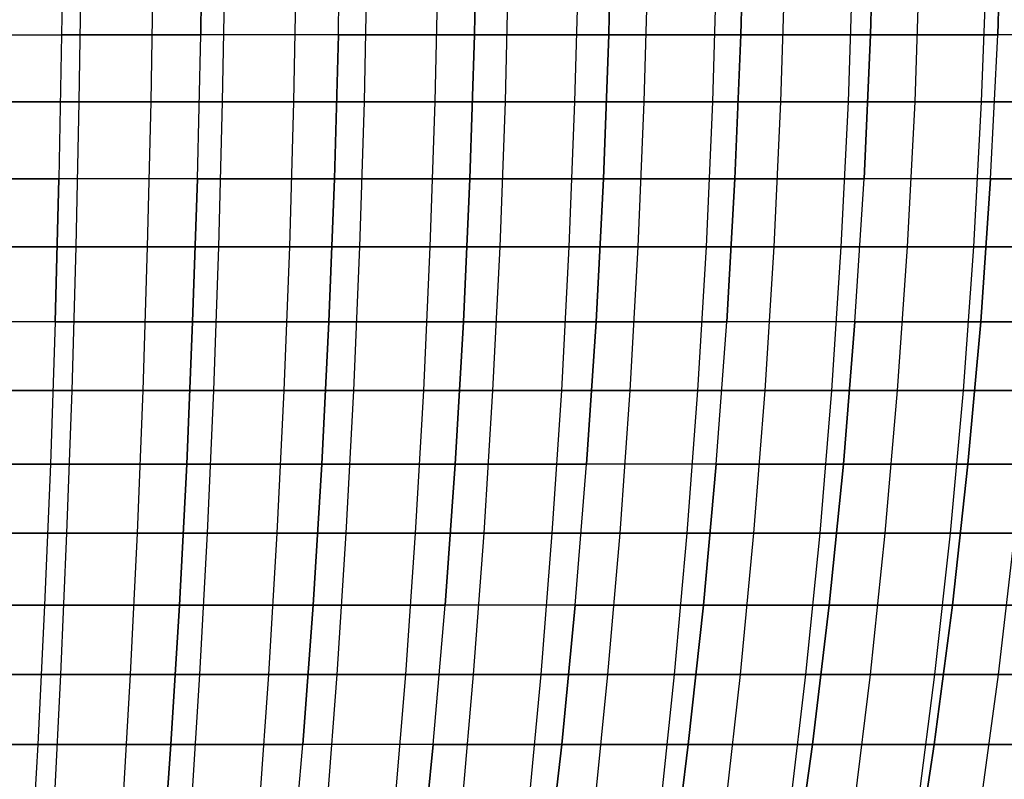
# Model space of a CAD drawing. Extents: x -125 to 125, y -143 to 0.
# Tile 108 of 241: x 9 to 26, y -101 to -88. Entities that reach past the tile are written whole.
import ezdxf

# ---------------------------------------------------------------- set-up
doc = ezdxf.new("R2010")
doc.units = 0
doc.header["$LTSCALE"] = 25.4
doc.layers.get('0').update_dxf_attribs({"linetype": 'CONTINUOUS'})

# ---------------------------------------------------------------- blocks, each defined once
blk = doc.blocks.new('NL2500026672_STL')
at = {"color": 0}
for p, q in [((9.749, -85.494, 55.287), (9.721, -87.984, 55.128)), ((9.749, -85.494, -55.287), (9.721, -87.984, -55.128)), ((9.749, -85.494, 55.287), (9.721, -87.984, 55.128)), ((9.749, -85.494, -55.287), (9.721, -87.984, -55.128)), ((12.116, -87.984, 54.652), (12.151, -85.494, 54.809)), ((12.151, -85.494, -54.809), (12.116, -87.984, -54.652)), ((12.151, -85.494, -54.809), (12.116, -87.984, -54.652)), ((12.116, -87.984, 54.652), (12.151, -85.494, 54.809)), ((14.488, -87.984, 54.071), (14.53, -85.494, 54.227)), ((14.488, -87.984, 54.071), (14.53, -85.494, 54.227)), ((14.488, -87.984, -54.071), (14.53, -85.494, -54.227)), ((14.488, -87.984, -54.071), (14.53, -85.494, -54.227)), ((16.833, -87.984, 53.388), (16.881, -85.494, 53.541)), ((16.833, -87.984, 53.388), (16.881, -85.494, 53.541)), ((16.881, -85.494, -53.541), (16.833, -87.984, -53.388)), ((16.881, -85.494, -53.541), (16.833, -87.984, -53.388)), ((19.146, -87.984, 52.603), (19.201, -85.494, 52.754)), ((19.146, -87.984, 52.603), (19.201, -85.494, 52.754)), ((19.201, -85.494, -52.754), (19.146, -87.984, -52.603)), ((19.201, -85.494, -52.754), (19.146, -87.984, -52.603)), ((21.422, -87.984, 51.718), (21.484, -85.494, 51.866)), ((21.422, -87.984, 51.718), (21.484, -85.494, 51.866)), ((21.484, -85.494, -51.866), (21.422, -87.984, -51.718)), ((21.484, -85.494, -51.866), (21.422, -87.984, -51.718)), ((23.658, -87.984, 50.734), (23.726, -85.494, 50.88)), ((23.658, -87.984, 50.734), (23.726, -85.494, 50.88)), ((23.726, -85.494, -50.88), (23.658, -87.984, -50.734)), ((23.726, -85.494, -50.88), (23.658, -87.984, -50.734)), ((25.848, -87.984, 49.654), (25.922, -85.494, 49.796)), ((25.848, -87.984, 49.654), (25.922, -85.494, 49.796)), ((25.922, -85.494, -49.796), (25.848, -87.984, -49.654)), ((25.922, -85.494, -49.796), (25.848, -87.984, -49.654)), ((10.053, -86.636, -59.032), (10.018, -89.141, -58.825)), ((10.053, -86.636, -59.032), (10.018, -89.141, -58.825)), ((11.295, -86.636, 58.807), (11.256, -89.141, 58.601)), ((11.295, -86.636, 58.807), (11.256, -89.141, 58.601)), ((12.533, -86.636, -58.556), (12.489, -89.141, -58.351)), ((12.533, -86.636, -58.556), (12.489, -89.141, -58.351)), ((13.764, -86.636, 58.279), (13.716, -89.141, 58.074)), ((13.764, -86.636, 58.279), (13.716, -89.141, 58.074)), ((14.937, -89.141, -57.772), (14.99, -86.636, -57.976)), ((14.937, -89.141, -57.772), (14.99, -86.636, -57.976)), ((16.209, -86.636, 57.647), (16.152, -89.141, 57.445)), ((16.209, -86.636, 57.647), (16.152, -89.141, 57.445)), ((17.421, -86.636, -57.292), (17.36, -89.141, -57.091)), ((17.421, -86.636, -57.292), (17.36, -89.141, -57.091)), ((18.625, -86.636, 56.912), (18.559, -89.141, 56.713)), ((18.625, -86.636, 56.912), (18.559, -89.141, 56.713)), ((19.82, -86.636, -56.507), (19.751, -89.141, -56.309)), ((19.82, -86.636, -56.507), (19.751, -89.141, -56.309)), ((21.007, -86.636, 56.076), (20.934, -89.141, 55.88)), ((21.007, -86.636, 56.076), (20.934, -89.141, 55.88)), ((22.185, -86.636, -55.621), (22.107, -89.141, -55.426)), ((22.185, -86.636, -55.621), (22.107, -89.141, -55.426)), ((23.353, -86.636, 55.141), (23.271, -89.141, 54.948)), ((23.353, -86.636, 55.141), (23.271, -89.141, 54.948)), ((24.424, -89.141, -54.445), (24.51, -86.636, -54.636)), ((24.424, -89.141, -54.445), (24.51, -86.636, -54.636)), ((25.656, -86.636, 54.107), (25.566, -89.141, 53.918)), ((25.656, -86.636, 54.107), (25.566, -89.141, 53.918)), ((7.307, -87.984, 55.5), (9.721, -87.984, 55.128)), ((7.307, -87.984, 55.5), (9.721, -87.984, 55.128)), ((7.307, -87.984, -55.5), (9.721, -87.984, -55.128)), ((7.307, -87.984, -55.5), (9.721, -87.984, -55.128)), ((9.721, -87.984, 55.128), (9.675, -90.464, 54.867)), ((9.721, -87.984, -55.128), (9.675, -90.464, -54.867)), ((9.721, -87.984, -55.128), (9.675, -90.464, -54.867)), ((9.721, -87.984, 55.128), (9.675, -90.464, 54.867)), ((9.721, -87.984, -55.128), (12.116, -87.984, -54.652)), ((9.721, -87.984, -55.128), (12.116, -87.984, -54.652)), ((12.116, -87.984, 54.652), (9.721, -87.984, 55.128)), ((12.116, -87.984, 54.652), (9.721, -87.984, 55.128)), ((12.059, -90.464, 54.393), (12.116, -87.984, 54.652)), ((12.059, -90.464, -54.393), (12.116, -87.984, -54.652)), ((12.059, -90.464, -54.393), (12.116, -87.984, -54.652)), ((12.059, -90.464, 54.393), (12.116, -87.984, 54.652)), ((14.488, -87.984, 54.071), (12.116, -87.984, 54.652)), ((14.488, -87.984, 54.071), (12.116, -87.984, 54.652)), ((14.488, -87.984, -54.071), (12.116, -87.984, -54.652)), ((14.488, -87.984, -54.071), (12.116, -87.984, -54.652)), ((14.42, -90.464, 53.815), (14.488, -87.984, 54.071)), ((14.42, -90.464, 53.815), (14.488, -87.984, 54.071)), ((14.488, -87.984, -54.071), (14.42, -90.464, -53.815)), ((14.488, -87.984, -54.071), (14.42, -90.464, -53.815)), ((16.833, -87.984, 53.388), (14.488, -87.984, 54.071)), ((16.833, -87.984, 53.388), (14.488, -87.984, 54.071)), ((14.488, -87.984, -54.071), (16.833, -87.984, -53.388)), ((14.488, -87.984, -54.071), (16.833, -87.984, -53.388)), ((16.753, -90.464, 53.135), (16.833, -87.984, 53.388)), ((16.753, -90.464, 53.135), (16.833, -87.984, 53.388)), ((16.833, -87.984, -53.388), (16.753, -90.464, -53.135)), ((16.833, -87.984, -53.388), (16.753, -90.464, -53.135)), ((19.146, -87.984, 52.603), (16.833, -87.984, 53.388)), ((19.146, -87.984, 52.603), (16.833, -87.984, 53.388)), ((16.833, -87.984, -53.388), (19.146, -87.984, -52.603)), ((16.833, -87.984, -53.388), (19.146, -87.984, -52.603)), ((19.055, -90.464, 52.353), (19.146, -87.984, 52.603)), ((19.055, -90.464, 52.353), (19.146, -87.984, 52.603)), ((19.146, -87.984, -52.603), (19.055, -90.464, -52.353)), ((19.146, -87.984, -52.603), (19.055, -90.464, -52.353)), ((21.422, -87.984, 51.718), (19.146, -87.984, 52.603)), ((21.422, -87.984, 51.718), (19.146, -87.984, 52.603)), ((19.146, -87.984, -52.603), (21.422, -87.984, -51.718)), ((19.146, -87.984, -52.603), (21.422, -87.984, -51.718)), ((21.321, -90.464, 51.472), (21.422, -87.984, 51.718)), ((21.321, -90.464, 51.472), (21.422, -87.984, 51.718)), ((21.422, -87.984, -51.718), (21.321, -90.464, -51.472)), ((21.422, -87.984, -51.718), (21.321, -90.464, -51.472)), ((23.658, -87.984, 50.734), (21.422, -87.984, 51.718)), ((23.658, -87.984, 50.734), (21.422, -87.984, 51.718)), ((21.422, -87.984, -51.718), (23.658, -87.984, -50.734)), ((21.422, -87.984, -51.718), (23.658, -87.984, -50.734)), ((23.545, -90.464, 50.493), (23.658, -87.984, 50.734)), ((23.545, -90.464, 50.493), (23.658, -87.984, 50.734)), ((23.658, -87.984, -50.734), (23.545, -90.464, -50.493)), ((23.658, -87.984, -50.734), (23.545, -90.464, -50.493)), ((25.848, -87.984, 49.654), (23.658, -87.984, 50.734)), ((25.848, -87.984, 49.654), (23.658, -87.984, 50.734)), ((23.658, -87.984, -50.734), (25.848, -87.984, -49.654)), ((23.658, -87.984, -50.734), (25.848, -87.984, -49.654)), ((25.726, -90.464, 49.418), (25.848, -87.984, 49.654)), ((25.726, -90.464, 49.418), (25.848, -87.984, 49.654)), ((25.726, -90.464, -49.418), (25.848, -87.984, -49.654)), ((25.726, -90.464, -49.418), (25.848, -87.984, -49.654)), ((27.989, -87.984, 48.479), (25.848, -87.984, 49.654)), ((27.989, -87.984, 48.479), (25.848, -87.984, 49.654)), ((27.989, -87.984, -48.479), (25.848, -87.984, -49.654)), ((27.989, -87.984, -48.479), (25.848, -87.984, -49.654)), ((10.018, -89.141, -58.825), (7.529, -89.141, -59.195)), ((10.018, -89.141, -58.825), (7.529, -89.141, -59.195)), ((8.775, -89.141, 59.023), (11.256, -89.141, 58.601)), ((8.775, -89.141, 59.023), (11.256, -89.141, 58.601)), ((10.018, -89.141, -58.825), (9.965, -91.635, -58.515)), ((10.018, -89.141, -58.825), (9.965, -91.635, -58.515)), ((12.489, -89.141, -58.351), (10.018, -89.141, -58.825)), ((12.489, -89.141, -58.351), (10.018, -89.141, -58.825)), ((11.256, -89.141, 58.601), (11.196, -91.635, 58.292)), ((11.256, -89.141, 58.601), (11.196, -91.635, 58.292)), ((11.256, -89.141, 58.601), (13.716, -89.141, 58.074)), ((11.256, -89.141, 58.601), (13.716, -89.141, 58.074)), ((12.489, -89.141, -58.351), (12.423, -91.635, -58.043)), ((12.489, -89.141, -58.351), (12.423, -91.635, -58.043)), ((14.937, -89.141, -57.772), (12.489, -89.141, -58.351)), ((14.937, -89.141, -57.772), (12.489, -89.141, -58.351)), ((13.716, -89.141, 58.074), (13.644, -91.635, 57.768)), ((13.716, -89.141, 58.074), (13.644, -91.635, 57.768)), ((13.716, -89.141, 58.074), (16.152, -89.141, 57.445)), ((13.716, -89.141, 58.074), (16.152, -89.141, 57.445)), ((14.859, -91.635, -57.468), (14.937, -89.141, -57.772)), ((14.859, -91.635, -57.468), (14.937, -89.141, -57.772)), ((17.36, -89.141, -57.091), (14.937, -89.141, -57.772)), ((17.36, -89.141, -57.091), (14.937, -89.141, -57.772)), ((16.152, -89.141, 57.445), (16.067, -91.635, 57.142)), ((16.152, -89.141, 57.445), (16.067, -91.635, 57.142)), ((16.152, -89.141, 57.445), (18.559, -89.141, 56.713)), ((16.152, -89.141, 57.445), (18.559, -89.141, 56.713)), ((17.36, -89.141, -57.091), (17.268, -91.635, -56.79)), ((17.36, -89.141, -57.091), (17.268, -91.635, -56.79)), ((19.751, -89.141, -56.309), (17.36, -89.141, -57.091)), ((19.751, -89.141, -56.309), (17.36, -89.141, -57.091)), ((18.559, -89.141, 56.713), (18.461, -91.635, 56.413)), ((18.559, -89.141, 56.713), (18.461, -91.635, 56.413)), ((18.559, -89.141, 56.713), (20.934, -89.141, 55.88)), ((18.559, -89.141, 56.713), (20.934, -89.141, 55.88)), ((19.751, -89.141, -56.309), (19.647, -91.635, -56.012)), ((19.751, -89.141, -56.309), (19.647, -91.635, -56.012)), ((22.107, -89.141, -55.426), (19.751, -89.141, -56.309)), ((22.107, -89.141, -55.426), (19.751, -89.141, -56.309)), ((20.934, -89.141, 55.88), (20.823, -91.635, 55.585)), ((20.934, -89.141, 55.88), (20.823, -91.635, 55.585)), ((20.934, -89.141, 55.88), (23.271, -89.141, 54.948)), ((20.934, -89.141, 55.88), (23.271, -89.141, 54.948)), ((22.107, -89.141, -55.426), (21.99, -91.635, -55.134)), ((22.107, -89.141, -55.426), (21.99, -91.635, -55.134)), ((24.424, -89.141, -54.445), (22.107, -89.141, -55.426)), ((24.424, -89.141, -54.445), (22.107, -89.141, -55.426)), ((23.271, -89.141, 54.948), (23.148, -91.635, 54.658)), ((23.271, -89.141, 54.948), (23.148, -91.635, 54.658)), ((23.271, -89.141, 54.948), (25.566, -89.141, 53.918)), ((23.271, -89.141, 54.948), (25.566, -89.141, 53.918)), ((24.295, -91.635, -54.158), (24.424, -89.141, -54.445)), ((24.295, -91.635, -54.158), (24.424, -89.141, -54.445)), ((26.697, -89.141, -53.367), (24.424, -89.141, -54.445)), ((26.697, -89.141, -53.367), (24.424, -89.141, -54.445)), ((25.566, -89.141, 53.918), (25.432, -91.635, 53.633)), ((25.566, -89.141, 53.918), (25.432, -91.635, 53.633)), ((25.566, -89.141, 53.918), (27.817, -89.141, 52.792)), ((25.566, -89.141, 53.918), (27.817, -89.141, 52.792)), ((9.675, -90.464, 54.867), (7.272, -90.464, 55.237)), ((9.675, -90.464, 54.867), (7.272, -90.464, 55.237)), ((7.272, -90.464, -55.237), (9.675, -90.464, -54.867)), ((7.272, -90.464, -55.237), (9.675, -90.464, -54.867)), ((9.675, -90.464, 54.867), (9.61, -92.931, 54.502)), ((9.61, -92.931, -54.502), (9.675, -90.464, -54.867)), ((9.61, -92.931, -54.502), (9.675, -90.464, -54.867)), ((9.675, -90.464, 54.867), (9.61, -92.931, 54.502)), ((12.059, -90.464, -54.393), (9.675, -90.464, -54.867)), ((12.059, -90.464, -54.393), (9.675, -90.464, -54.867)), ((12.059, -90.464, 54.393), (9.675, -90.464, 54.867)), ((12.059, -90.464, 54.393), (9.675, -90.464, 54.867)), ((11.978, -92.931, 54.031), (12.059, -90.464, 54.393)), ((12.059, -90.464, -54.393), (11.978, -92.931, -54.031)), ((12.059, -90.464, -54.393), (11.978, -92.931, -54.031)), ((11.978, -92.931, 54.031), (12.059, -90.464, 54.393)), ((14.42, -90.464, 53.815), (12.059, -90.464, 54.393)), ((14.42, -90.464, 53.815), (12.059, -90.464, 54.393)), ((12.059, -90.464, -54.393), (14.42, -90.464, -53.815)), ((12.059, -90.464, -54.393), (14.42, -90.464, -53.815)), ((14.324, -92.931, 53.457), (14.42, -90.464, 53.815)), ((14.324, -92.931, 53.457), (14.42, -90.464, 53.815)), ((14.42, -90.464, -53.815), (14.324, -92.931, -53.457)), ((14.42, -90.464, -53.815), (14.324, -92.931, -53.457)), ((16.753, -90.464, 53.135), (14.42, -90.464, 53.815)), ((16.753, -90.464, 53.135), (14.42, -90.464, 53.815)), ((14.42, -90.464, -53.815), (16.753, -90.464, -53.135)), ((14.42, -90.464, -53.815), (16.753, -90.464, -53.135)), ((16.642, -92.931, 52.782), (16.753, -90.464, 53.135)), ((16.642, -92.931, 52.782), (16.753, -90.464, 53.135)), ((16.753, -90.464, -53.135), (16.642, -92.931, -52.782)), ((16.753, -90.464, -53.135), (16.642, -92.931, -52.782)), ((19.055, -90.464, 52.353), (16.753, -90.464, 53.135)), ((19.055, -90.464, 52.353), (16.753, -90.464, 53.135)), ((16.753, -90.464, -53.135), (19.055, -90.464, -52.353)), ((16.753, -90.464, -53.135), (19.055, -90.464, -52.353)), ((18.928, -92.931, 52.005), (19.055, -90.464, 52.353)), ((18.928, -92.931, 52.005), (19.055, -90.464, 52.353)), ((19.055, -90.464, -52.353), (18.928, -92.931, -52.005)), ((19.055, -90.464, -52.353), (18.928, -92.931, -52.005)), ((21.321, -90.464, 51.472), (19.055, -90.464, 52.353)), ((21.321, -90.464, 51.472), (19.055, -90.464, 52.353)), ((19.055, -90.464, -52.353), (21.321, -90.464, -51.472)), ((19.055, -90.464, -52.353), (21.321, -90.464, -51.472)), ((21.179, -92.931, 51.13), (21.321, -90.464, 51.472)), ((21.179, -92.931, 51.13), (21.321, -90.464, 51.472)), ((21.321, -90.464, -51.472), (21.179, -92.931, -51.13)), ((21.321, -90.464, -51.472), (21.179, -92.931, -51.13)), ((23.545, -90.464, 50.493), (21.321, -90.464, 51.472)), ((23.545, -90.464, 50.493), (21.321, -90.464, 51.472)), ((21.321, -90.464, -51.472), (23.545, -90.464, -50.493)), ((21.321, -90.464, -51.472), (23.545, -90.464, -50.493)), ((23.389, -92.931, 50.158), (23.545, -90.464, 50.493)), ((23.389, -92.931, 50.158), (23.545, -90.464, 50.493)), ((23.389, -92.931, -50.158), (23.545, -90.464, -50.493)), ((23.389, -92.931, -50.158), (23.545, -90.464, -50.493)), ((25.726, -90.464, 49.418), (23.545, -90.464, 50.493)), ((25.726, -90.464, 49.418), (23.545, -90.464, 50.493)), ((25.726, -90.464, -49.418), (23.545, -90.464, -50.493)), ((25.726, -90.464, -49.418), (23.545, -90.464, -50.493)), ((25.555, -92.931, 49.09), (25.726, -90.464, 49.418)), ((25.555, -92.931, 49.09), (25.726, -90.464, 49.418)), ((25.726, -90.464, -49.418), (25.555, -92.931, -49.09)), ((25.726, -90.464, -49.418), (25.555, -92.931, -49.09)), ((27.857, -90.464, 48.249), (25.726, -90.464, 49.418)), ((27.857, -90.464, 48.249), (25.726, -90.464, 49.418)), ((25.726, -90.464, -49.418), (27.857, -90.464, -48.249)), ((25.726, -90.464, -49.418), (27.857, -90.464, -48.249)), ((9.965, -91.635, -58.515), (7.489, -91.635, -58.883)), ((9.965, -91.635, -58.515), (7.489, -91.635, -58.883)), ((8.729, -91.635, 58.712), (11.196, -91.635, 58.292)), ((8.729, -91.635, 58.712), (11.196, -91.635, 58.292)), ((9.965, -91.635, -58.515), (9.894, -94.113, -58.102)), ((9.965, -91.635, -58.515), (9.894, -94.113, -58.102)), ((12.423, -91.635, -58.043), (9.965, -91.635, -58.515)), ((12.423, -91.635, -58.043), (9.965, -91.635, -58.515)), ((11.196, -91.635, 58.292), (11.117, -94.113, 57.881)), ((11.196, -91.635, 58.292), (11.117, -94.113, 57.881)), ((11.196, -91.635, 58.292), (13.644, -91.635, 57.768)), ((11.196, -91.635, 58.292), (13.644, -91.635, 57.768)), ((12.423, -91.635, -58.043), (12.335, -94.113, -57.633)), ((12.423, -91.635, -58.043), (12.335, -94.113, -57.633)), ((14.859, -91.635, -57.468), (12.423, -91.635, -58.043)), ((14.859, -91.635, -57.468), (12.423, -91.635, -58.043)), ((13.644, -91.635, 57.768), (13.547, -94.113, 57.36)), ((13.644, -91.635, 57.768), (13.547, -94.113, 57.36)), ((13.644, -91.635, 57.768), (16.067, -91.635, 57.142)), ((13.644, -91.635, 57.768), (16.067, -91.635, 57.142)), ((14.754, -94.113, -57.062), (14.859, -91.635, -57.468)), ((14.754, -94.113, -57.062), (14.859, -91.635, -57.468)), ((17.268, -91.635, -56.79), (14.859, -91.635, -57.468)), ((17.268, -91.635, -56.79), (14.859, -91.635, -57.468)), ((16.067, -91.635, 57.142), (15.953, -94.113, 56.738)), ((16.067, -91.635, 57.142), (15.953, -94.113, 56.738)), ((16.067, -91.635, 57.142), (18.461, -91.635, 56.413)), ((16.067, -91.635, 57.142), (18.461, -91.635, 56.413)), ((17.268, -91.635, -56.79), (17.146, -94.113, -56.389)), ((17.268, -91.635, -56.79), (17.146, -94.113, -56.389)), ((19.647, -91.635, -56.012), (17.268, -91.635, -56.79)), ((19.647, -91.635, -56.012), (17.268, -91.635, -56.79)), ((18.461, -91.635, 56.413), (18.331, -94.113, 56.015)), ((18.461, -91.635, 56.413), (18.331, -94.113, 56.015)), ((18.461, -91.635, 56.413), (20.823, -91.635, 55.585)), ((18.461, -91.635, 56.413), (20.823, -91.635, 55.585)), ((19.647, -91.635, -56.012), (19.508, -94.113, -55.616)), ((19.647, -91.635, -56.012), (19.508, -94.113, -55.616)), ((21.99, -91.635, -55.134), (19.647, -91.635, -56.012)), ((21.99, -91.635, -55.134), (19.647, -91.635, -56.012)), ((20.823, -91.635, 55.585), (20.676, -94.113, 55.193)), ((20.823, -91.635, 55.585), (20.676, -94.113, 55.193)), ((20.823, -91.635, 55.585), (23.148, -91.635, 54.658)), ((20.823, -91.635, 55.585), (23.148, -91.635, 54.658)), ((21.99, -91.635, -55.134), (21.835, -94.113, -54.745)), ((21.99, -91.635, -55.134), (21.835, -94.113, -54.745)), ((24.295, -91.635, -54.158), (21.99, -91.635, -55.134)), ((24.295, -91.635, -54.158), (21.99, -91.635, -55.134)), ((23.148, -91.635, 54.658), (22.985, -94.113, 54.272)), ((23.148, -91.635, 54.658), (22.985, -94.113, 54.272)), ((23.148, -91.635, 54.658), (25.432, -91.635, 53.633)), ((23.148, -91.635, 54.658), (25.432, -91.635, 53.633)), ((24.124, -94.113, -53.775), (24.295, -91.635, -54.158)), ((24.124, -94.113, -53.775), (24.295, -91.635, -54.158)), ((26.557, -91.635, -53.085), (24.295, -91.635, -54.158)), ((26.557, -91.635, -53.085), (24.295, -91.635, -54.158)), ((25.432, -91.635, 53.633), (25.252, -94.113, 53.255)), ((25.432, -91.635, 53.633), (25.252, -94.113, 53.255)), ((25.432, -91.635, 53.633), (27.67, -91.635, 52.514)), ((25.432, -91.635, 53.633), (27.67, -91.635, 52.514)), ((9.61, -92.931, 54.502), (7.224, -92.931, 54.87)), ((9.61, -92.931, 54.502), (7.224, -92.931, 54.87)), ((9.61, -92.931, -54.502), (7.224, -92.931, -54.87)), ((9.61, -92.931, -54.502), (7.224, -92.931, -54.87)), ((9.61, -92.931, 54.502), (9.528, -95.38, 54.035)), ((9.61, -92.931, -54.502), (9.528, -95.38, -54.035)), ((9.61, -92.931, -54.502), (9.528, -95.38, -54.035)), ((9.61, -92.931, 54.502), (9.528, -95.38, 54.035)), ((9.61, -92.931, -54.502), (11.978, -92.931, -54.031)), ((9.61, -92.931, -54.502), (11.978, -92.931, -54.031)), ((11.978, -92.931, 54.031), (9.61, -92.931, 54.502)), ((11.978, -92.931, 54.031), (9.61, -92.931, 54.502)), ((11.876, -95.38, 53.568), (11.978, -92.931, 54.031)), ((11.978, -92.931, -54.031), (11.876, -95.38, -53.568)), ((11.978, -92.931, -54.031), (11.876, -95.38, -53.568)), ((11.876, -95.38, 53.568), (11.978, -92.931, 54.031)), ((14.324, -92.931, 53.457), (11.978, -92.931, 54.031)), ((14.324, -92.931, 53.457), (11.978, -92.931, 54.031)), ((11.978, -92.931, -54.031), (14.324, -92.931, -53.457)), ((11.978, -92.931, -54.031), (14.324, -92.931, -53.457)), ((14.201, -95.38, 52.999), (14.324, -92.931, 53.457)), ((14.201, -95.38, 52.999), (14.324, -92.931, 53.457)), ((14.324, -92.931, -53.457), (14.201, -95.38, -52.999)), ((14.324, -92.931, -53.457), (14.201, -95.38, -52.999)), ((16.642, -92.931, 52.782), (14.324, -92.931, 53.457)), ((16.642, -92.931, 52.782), (14.324, -92.931, 53.457)), ((14.324, -92.931, -53.457), (16.642, -92.931, -52.782)), ((14.324, -92.931, -53.457), (16.642, -92.931, -52.782)), ((16.499, -95.38, 52.329), (16.642, -92.931, 52.782)), ((16.499, -95.38, 52.329), (16.642, -92.931, 52.782)), ((16.642, -92.931, -52.782), (16.499, -95.38, -52.329)), ((16.642, -92.931, -52.782), (16.499, -95.38, -52.329)), ((18.928, -92.931, 52.005), (16.642, -92.931, 52.782)), ((18.928, -92.931, 52.005), (16.642, -92.931, 52.782)), ((16.642, -92.931, -52.782), (18.928, -92.931, -52.005)), ((16.642, -92.931, -52.782), (18.928, -92.931, -52.005)), ((18.766, -95.38, 51.56), (18.928, -92.931, 52.005)), ((18.766, -95.38, 51.56), (18.928, -92.931, 52.005)), ((18.928, -92.931, -52.005), (18.766, -95.38, -51.56)), ((18.928, -92.931, -52.005), (18.766, -95.38, -51.56)), ((21.179, -92.931, 51.13), (18.928, -92.931, 52.005)), ((21.179, -92.931, 51.13), (18.928, -92.931, 52.005)), ((18.928, -92.931, -52.005), (21.179, -92.931, -51.13)), ((18.928, -92.931, -52.005), (21.179, -92.931, -51.13)), ((20.997, -95.38, 50.692), (21.179, -92.931, 51.13)), ((20.997, -95.38, 50.692), (21.179, -92.931, 51.13)), ((20.997, -95.38, -50.692), (21.179, -92.931, -51.13)), ((20.997, -95.38, -50.692), (21.179, -92.931, -51.13)), ((23.389, -92.931, 50.158), (21.179, -92.931, 51.13)), ((23.389, -92.931, 50.158), (21.179, -92.931, 51.13)), ((23.389, -92.931, -50.158), (21.179, -92.931, -51.13)), ((23.389, -92.931, -50.158), (21.179, -92.931, -51.13)), ((23.189, -95.38, 49.728), (23.389, -92.931, 50.158)), ((23.189, -95.38, 49.728), (23.389, -92.931, 50.158)), ((23.389, -92.931, -50.158), (23.189, -95.38, -49.728)), ((23.389, -92.931, -50.158), (23.189, -95.38, -49.728)), ((25.555, -92.931, 49.09), (23.389, -92.931, 50.158)), ((25.555, -92.931, 49.09), (23.389, -92.931, 50.158)), ((23.389, -92.931, -50.158), (25.555, -92.931, -49.09)), ((23.389, -92.931, -50.158), (25.555, -92.931, -49.09)), ((25.336, -95.38, 48.669), (25.555, -92.931, 49.09)), ((25.336, -95.38, 48.669), (25.555, -92.931, 49.09)), ((25.555, -92.931, -49.09), (25.336, -95.38, -48.669)), ((25.555, -92.931, -49.09), (25.336, -95.38, -48.669)), ((27.672, -92.931, 47.929), (25.555, -92.931, 49.09)), ((27.672, -92.931, 47.929), (25.555, -92.931, 49.09)), ((25.555, -92.931, -49.09), (27.672, -92.931, -47.929)), ((25.555, -92.931, -49.09), (27.672, -92.931, -47.929)), ((9.894, -94.113, -58.102), (7.436, -94.113, -58.468)), ((9.894, -94.113, -58.102), (7.436, -94.113, -58.468)), ((8.667, -94.113, 58.298), (11.117, -94.113, 57.881)), ((8.667, -94.113, 58.298), (11.117, -94.113, 57.881)), ((9.894, -94.113, -58.102), (9.807, -96.571, -57.587)), ((9.894, -94.113, -58.102), (9.807, -96.571, -57.587)), ((12.335, -94.113, -57.633), (9.894, -94.113, -58.102)), ((12.335, -94.113, -57.633), (9.894, -94.113, -58.102)), ((11.117, -94.113, 57.881), (11.019, -96.571, 57.368)), ((11.117, -94.113, 57.881), (11.019, -96.571, 57.368)), ((11.117, -94.113, 57.881), (13.547, -94.113, 57.36)), ((11.117, -94.113, 57.881), (13.547, -94.113, 57.36)), ((12.335, -94.113, -57.633), (12.226, -96.571, -57.123)), ((12.335, -94.113, -57.633), (12.226, -96.571, -57.123)), ((14.754, -94.113, -57.062), (12.335, -94.113, -57.633)), ((14.754, -94.113, -57.062), (12.335, -94.113, -57.633)), ((13.547, -94.113, 57.36), (13.427, -96.571, 56.852)), ((13.547, -94.113, 57.36), (13.427, -96.571, 56.852)), ((13.547, -94.113, 57.36), (15.953, -94.113, 56.738)), ((13.547, -94.113, 57.36), (15.953, -94.113, 56.738)), ((14.623, -96.571, -56.556), (14.754, -94.113, -57.062)), ((14.623, -96.571, -56.556), (14.754, -94.113, -57.062)), ((17.146, -94.113, -56.389), (14.754, -94.113, -57.062)), ((17.146, -94.113, -56.389), (14.754, -94.113, -57.062)), ((15.953, -94.113, 56.738), (15.812, -96.571, 56.236)), ((15.953, -94.113, 56.738), (15.812, -96.571, 56.236)), ((15.953, -94.113, 56.738), (18.331, -94.113, 56.015)), ((15.953, -94.113, 56.738), (18.331, -94.113, 56.015)), ((17.146, -94.113, -56.389), (16.994, -96.571, -55.89)), ((17.146, -94.113, -56.389), (16.994, -96.571, -55.89)), ((19.508, -94.113, -55.616), (17.146, -94.113, -56.389)), ((19.508, -94.113, -55.616), (17.146, -94.113, -56.389)), ((18.331, -94.113, 56.015), (18.169, -96.571, 55.519)), ((18.331, -94.113, 56.015), (18.169, -96.571, 55.519)), ((18.331, -94.113, 56.015), (20.676, -94.113, 55.193)), ((18.331, -94.113, 56.015), (20.676, -94.113, 55.193)), ((19.508, -94.113, -55.616), (19.335, -96.571, -55.124)), ((19.508, -94.113, -55.616), (19.335, -96.571, -55.124)), ((21.835, -94.113, -54.745), (19.508, -94.113, -55.616)), ((21.835, -94.113, -54.745), (19.508, -94.113, -55.616)), ((20.676, -94.113, 55.193), (20.493, -96.571, 54.704)), ((20.676, -94.113, 55.193), (20.493, -96.571, 54.704)), ((20.676, -94.113, 55.193), (22.985, -94.113, 54.272)), ((20.676, -94.113, 55.193), (22.985, -94.113, 54.272)), ((21.835, -94.113, -54.745), (21.642, -96.571, -54.26)), ((21.835, -94.113, -54.745), (21.642, -96.571, -54.26)), ((24.124, -94.113, -53.775), (21.835, -94.113, -54.745)), ((24.124, -94.113, -53.775), (21.835, -94.113, -54.745)), ((22.985, -94.113, 54.272), (22.781, -96.571, 53.791)), ((22.985, -94.113, 54.272), (22.781, -96.571, 53.791)), ((22.985, -94.113, 54.272), (25.252, -94.113, 53.255)), ((22.985, -94.113, 54.272), (25.252, -94.113, 53.255)), ((23.91, -96.571, -53.299), (24.124, -94.113, -53.775)), ((23.91, -96.571, -53.299), (24.124, -94.113, -53.775)), ((26.369, -94.113, -52.711), (24.124, -94.113, -53.775)), ((26.369, -94.113, -52.711), (24.124, -94.113, -53.775)), ((25.252, -94.113, 53.255), (25.028, -96.571, 52.783)), ((25.252, -94.113, 53.255), (25.028, -96.571, 52.783)), ((25.252, -94.113, 53.255), (27.475, -94.113, 52.143)), ((25.252, -94.113, 53.255), (27.475, -94.113, 52.143)), ((9.528, -95.38, 54.035), (7.162, -95.38, 54.399)), ((9.528, -95.38, 54.035), (7.162, -95.38, 54.399)), ((7.162, -95.38, -54.399), (9.528, -95.38, -54.035)), ((7.162, -95.38, -54.399), (9.528, -95.38, -54.035)), ((9.528, -95.38, 54.035), (9.428, -97.807, 53.467)), ((9.528, -95.38, -54.035), (9.428, -97.807, -53.467)), ((9.528, -95.38, -54.035), (9.428, -97.807, -53.467)), ((9.528, -95.38, 54.035), (9.428, -97.807, 53.467)), ((9.528, -95.38, -54.035), (11.876, -95.38, -53.568)), ((9.528, -95.38, -54.035), (11.876, -95.38, -53.568)), ((11.876, -95.38, 53.568), (9.528, -95.38, 54.035)), ((11.876, -95.38, 53.568), (9.528, -95.38, 54.035)), ((11.751, -97.807, 53.005), (11.876, -95.38, 53.568)), ((11.876, -95.38, -53.568), (11.751, -97.807, -53.005)), ((11.876, -95.38, -53.568), (11.751, -97.807, -53.005)), ((11.751, -97.807, 53.005), (11.876, -95.38, 53.568)), ((14.201, -95.38, 52.999), (11.876, -95.38, 53.568)), ((14.201, -95.38, 52.999), (11.876, -95.38, 53.568)), ((11.876, -95.38, -53.568), (14.201, -95.38, -52.999)), ((11.876, -95.38, -53.568), (14.201, -95.38, -52.999)), ((14.052, -97.807, 52.442), (14.201, -95.38, 52.999)), ((14.052, -97.807, 52.442), (14.201, -95.38, 52.999)), ((14.201, -95.38, -52.999), (14.052, -97.807, -52.442)), ((14.201, -95.38, -52.999), (14.052, -97.807, -52.442)), ((16.499, -95.38, 52.329), (14.201, -95.38, 52.999)), ((16.499, -95.38, 52.329), (14.201, -95.38, 52.999)), ((14.201, -95.38, -52.999), (16.499, -95.38, -52.329)), ((14.201, -95.38, -52.999), (16.499, -95.38, -52.329)), ((16.326, -97.807, 51.779), (16.499, -95.38, 52.329)), ((16.326, -97.807, 51.779), (16.499, -95.38, 52.329)), ((16.499, -95.38, -52.329), (16.326, -97.807, -51.779)), ((16.499, -95.38, -52.329), (16.326, -97.807, -51.779)), ((18.766, -95.38, 51.56), (16.499, -95.38, 52.329)), ((18.766, -95.38, 51.56), (16.499, -95.38, 52.329)), ((16.499, -95.38, -52.329), (18.766, -95.38, -51.56)), ((16.499, -95.38, -52.329), (18.766, -95.38, -51.56)), ((18.569, -97.807, 51.017), (18.766, -95.38, 51.56)), ((18.569, -97.807, 51.017), (18.766, -95.38, 51.56)), ((18.569, -97.807, -51.017), (18.766, -95.38, -51.56)), ((18.569, -97.807, -51.017), (18.766, -95.38, -51.56)), ((20.997, -95.38, 50.692), (18.766, -95.38, 51.56)), ((20.997, -95.38, 50.692), (18.766, -95.38, 51.56)), ((20.997, -95.38, -50.692), (18.766, -95.38, -51.56)), ((20.997, -95.38, -50.692), (18.766, -95.38, -51.56)), ((20.777, -97.807, 50.159), (20.997, -95.38, 50.692)), ((20.777, -97.807, 50.159), (20.997, -95.38, 50.692)), ((20.997, -95.38, -50.692), (20.777, -97.807, -50.159)), ((20.997, -95.38, -50.692), (20.777, -97.807, -50.159)), ((23.189, -95.38, 49.728), (20.997, -95.38, 50.692)), ((23.189, -95.38, 49.728), (20.997, -95.38, 50.692)), ((20.997, -95.38, -50.692), (23.189, -95.38, -49.728)), ((20.997, -95.38, -50.692), (23.189, -95.38, -49.728)), ((22.945, -97.807, 49.205), (23.189, -95.38, 49.728)), ((22.945, -97.807, 49.205), (23.189, -95.38, 49.728)), ((23.189, -95.38, -49.728), (22.945, -97.807, -49.205)), ((23.189, -95.38, -49.728), (22.945, -97.807, -49.205)), ((25.336, -95.38, 48.669), (23.189, -95.38, 49.728)), ((25.336, -95.38, 48.669), (23.189, -95.38, 49.728)), ((23.189, -95.38, -49.728), (25.336, -95.38, -48.669)), ((23.189, -95.38, -49.728), (25.336, -95.38, -48.669)), ((25.069, -97.807, 48.157), (25.336, -95.38, 48.669)), ((25.069, -97.807, 48.157), (25.336, -95.38, 48.669)), ((25.336, -95.38, -48.669), (25.069, -97.807, -48.157)), ((25.336, -95.38, -48.669), (25.069, -97.807, -48.157)), ((27.434, -95.38, 47.518), (25.336, -95.38, 48.669)), ((27.434, -95.38, 47.518), (25.336, -95.38, 48.669)), ((25.336, -95.38, -48.669), (27.434, -95.38, -47.518)), ((25.336, -95.38, -48.669), (27.434, -95.38, -47.518)), ((9.807, -96.571, -57.587), (7.37, -96.571, -57.949)), ((9.807, -96.571, -57.587), (7.37, -96.571, -57.949)), ((8.59, -96.571, 57.781), (11.019, -96.571, 57.368)), ((8.59, -96.571, 57.781), (11.019, -96.571, 57.368)), ((9.807, -96.571, -57.587), (9.702, -99.006, -56.971)), ((9.807, -96.571, -57.587), (9.702, -99.006, -56.971)), ((12.226, -96.571, -57.123), (9.807, -96.571, -57.587)), ((12.226, -96.571, -57.123), (9.807, -96.571, -57.587)), ((11.019, -96.571, 57.368), (10.901, -99.006, 56.754)), ((11.019, -96.571, 57.368), (10.901, -99.006, 56.754)), ((11.019, -96.571, 57.368), (13.427, -96.571, 56.852)), ((11.019, -96.571, 57.368), (13.427, -96.571, 56.852)), ((12.226, -96.571, -57.123), (12.095, -99.006, -56.512)), ((12.226, -96.571, -57.123), (12.095, -99.006, -56.512)), ((14.623, -96.571, -56.556), (12.226, -96.571, -57.123)), ((14.623, -96.571, -56.556), (12.226, -96.571, -57.123)), ((13.427, -96.571, 56.852), (13.284, -99.006, 56.244)), ((13.427, -96.571, 56.852), (13.284, -99.006, 56.244)), ((13.427, -96.571, 56.852), (15.812, -96.571, 56.236)), ((13.427, -96.571, 56.852), (15.812, -96.571, 56.236)), ((14.467, -99.006, -55.952), (14.623, -96.571, -56.556)), ((14.467, -99.006, -55.952), (14.623, -96.571, -56.556)), ((16.994, -96.571, -55.89), (14.623, -96.571, -56.556)), ((16.994, -96.571, -55.89), (14.623, -96.571, -56.556)), ((15.812, -96.571, 56.236), (15.643, -99.006, 55.634)), ((15.812, -96.571, 56.236), (15.643, -99.006, 55.634)), ((15.812, -96.571, 56.236), (18.169, -96.571, 55.519)), ((15.812, -96.571, 56.236), (18.169, -96.571, 55.519)), ((16.994, -96.571, -55.89), (16.812, -99.006, -55.292)), ((16.994, -96.571, -55.89), (16.812, -99.006, -55.292)), ((19.335, -96.571, -55.124), (16.994, -96.571, -55.89)), ((19.335, -96.571, -55.124), (16.994, -96.571, -55.89)), ((18.169, -96.571, 55.519), (17.974, -99.006, 54.925)), ((18.169, -96.571, 55.519), (17.974, -99.006, 54.925)), ((18.169, -96.571, 55.519), (20.493, -96.571, 54.704)), ((18.169, -96.571, 55.519), (20.493, -96.571, 54.704)), ((19.335, -96.571, -55.124), (19.128, -99.006, -54.534)), ((19.335, -96.571, -55.124), (19.128, -99.006, -54.534)), ((21.642, -96.571, -54.26), (19.335, -96.571, -55.124)), ((21.642, -96.571, -54.26), (19.335, -96.571, -55.124)), ((20.493, -96.571, 54.704), (20.274, -99.006, 54.119)), ((20.493, -96.571, 54.704), (20.274, -99.006, 54.119)), ((20.493, -96.571, 54.704), (22.781, -96.571, 53.791)), ((20.493, -96.571, 54.704), (22.781, -96.571, 53.791)), ((21.642, -96.571, -54.26), (21.41, -99.006, -53.679)), ((21.642, -96.571, -54.26), (21.41, -99.006, -53.679)), ((23.91, -96.571, -53.299), (21.642, -96.571, -54.26)), ((23.91, -96.571, -53.299), (21.642, -96.571, -54.26)), ((22.781, -96.571, 53.791), (22.537, -99.006, 53.216)), ((22.781, -96.571, 53.791), (22.537, -99.006, 53.216)), ((22.781, -96.571, 53.791), (25.028, -96.571, 52.783)), ((22.781, -96.571, 53.791), (25.028, -96.571, 52.783)), ((23.654, -99.006, -52.729), (23.91, -96.571, -53.299)), ((23.654, -99.006, -52.729), (23.91, -96.571, -53.299)), ((26.136, -96.571, -52.244), (23.91, -96.571, -53.299)), ((26.136, -96.571, -52.244), (23.91, -96.571, -53.299)), ((25.028, -96.571, 52.783), (24.761, -99.006, 52.218)), ((25.028, -96.571, 52.783), (24.761, -99.006, 52.218)), ((25.028, -96.571, 52.783), (27.231, -96.571, 51.681)), ((25.028, -96.571, 52.783), (27.231, -96.571, 51.681)), ((26.136, -96.571, -52.244), (25.856, -99.006, -51.685)), ((26.136, -96.571, -52.244), (25.856, -99.006, -51.685)), ((9.428, -97.807, 53.467), (7.086, -97.807, 53.827)), ((7.086, -97.807, -53.827), (9.428, -97.807, -53.467)), ((7.086, -97.807, -53.827), (9.428, -97.807, -53.467)), ((9.428, -97.807, 53.467), (7.086, -97.807, 53.827)), ((9.428, -97.807, -53.467), (9.31, -100.208, -52.798)), ((9.428, -97.807, -53.467), (9.31, -100.208, -52.798)), ((9.428, -97.807, 53.467), (9.31, -100.208, 52.798)), ((9.428, -97.807, 53.467), (9.31, -100.208, 52.798)), ((9.428, -97.807, -53.467), (11.751, -97.807, -53.005)), ((9.428, -97.807, -53.467), (11.751, -97.807, -53.005)), ((11.751, -97.807, 53.005), (9.428, -97.807, 53.467)), ((11.751, -97.807, 53.005), (9.428, -97.807, 53.467)), ((11.604, -100.208, 52.341), (11.751, -97.807, 53.005)), ((11.751, -97.807, -53.005), (11.604, -100.208, -52.341)), ((11.604, -100.208, 52.341), (11.751, -97.807, 53.005)), ((11.751, -97.807, -53.005), (11.604, -100.208, -52.341)), ((14.052, -97.807, 52.442), (11.751, -97.807, 53.005)), ((14.052, -97.807, 52.442), (11.751, -97.807, 53.005)), ((11.751, -97.807, -53.005), (14.052, -97.807, -52.442)), ((11.751, -97.807, -53.005), (14.052, -97.807, -52.442)), ((13.876, -100.208, 51.785), (14.052, -97.807, 52.442)), ((13.876, -100.208, 51.785), (14.052, -97.807, 52.442)), ((14.052, -97.807, -52.442), (13.876, -100.208, -51.785)), ((14.052, -97.807, -52.442), (13.876, -100.208, -51.785)), ((16.326, -97.807, 51.779), (14.052, -97.807, 52.442)), ((16.326, -97.807, 51.779), (14.052, -97.807, 52.442)), ((14.052, -97.807, -52.442), (16.326, -97.807, -51.779)), ((14.052, -97.807, -52.442), (16.326, -97.807, -51.779)), ((16.122, -100.208, 51.131), (16.326, -97.807, 51.779)), ((16.122, -100.208, 51.131), (16.326, -97.807, 51.779)), ((16.122, -100.208, -51.131), (16.326, -97.807, -51.779)), ((16.122, -100.208, -51.131), (16.326, -97.807, -51.779)), ((18.569, -97.807, 51.017), (16.326, -97.807, 51.779)), ((18.569, -97.807, 51.017), (16.326, -97.807, 51.779)), ((18.569, -97.807, -51.017), (16.326, -97.807, -51.779)), ((18.569, -97.807, -51.017), (16.326, -97.807, -51.779)), ((18.336, -100.208, 50.379), (18.569, -97.807, 51.017)), ((18.336, -100.208, 50.379), (18.569, -97.807, 51.017)), ((18.569, -97.807, -51.017), (18.336, -100.208, -50.379)), ((18.569, -97.807, -51.017), (18.336, -100.208, -50.379)), ((20.777, -97.807, 50.159), (18.569, -97.807, 51.017)), ((20.777, -97.807, 50.159), (18.569, -97.807, 51.017)), ((18.569, -97.807, -51.017), (20.777, -97.807, -50.159)), ((18.569, -97.807, -51.017), (20.777, -97.807, -50.159)), ((20.517, -100.208, 49.531), (20.777, -97.807, 50.159)), ((20.517, -100.208, 49.531), (20.777, -97.807, 50.159)), ((20.777, -97.807, -50.159), (20.517, -100.208, -49.531)), ((20.777, -97.807, -50.159), (20.517, -100.208, -49.531)), ((22.945, -97.807, 49.205), (20.777, -97.807, 50.159)), ((22.945, -97.807, 49.205), (20.777, -97.807, 50.159)), ((20.777, -97.807, -50.159), (22.945, -97.807, -49.205)), ((20.777, -97.807, -50.159), (22.945, -97.807, -49.205)), ((22.658, -100.208, 48.589), (22.945, -97.807, 49.205)), ((22.658, -100.208, 48.589), (22.945, -97.807, 49.205)), ((22.945, -97.807, -49.205), (22.658, -100.208, -48.589)), ((22.945, -97.807, -49.205), (22.658, -100.208, -48.589)), ((25.069, -97.807, 48.157), (22.945, -97.807, 49.205)), ((25.069, -97.807, 48.157), (22.945, -97.807, 49.205)), ((22.945, -97.807, -49.205), (25.069, -97.807, -48.157)), ((22.945, -97.807, -49.205), (25.069, -97.807, -48.157)), ((24.755, -100.208, 47.555), (25.069, -97.807, 48.157)), ((24.755, -100.208, 47.555), (25.069, -97.807, 48.157)), ((25.069, -97.807, -48.157), (24.755, -100.208, -47.555)), ((25.069, -97.807, -48.157), (24.755, -100.208, -47.555)), ((27.146, -97.807, 47.018), (25.069, -97.807, 48.157)), ((27.146, -97.807, 47.018), (25.069, -97.807, 48.157)), ((25.069, -97.807, -48.157), (27.146, -97.807, -47.018)), ((25.069, -97.807, -48.157), (27.146, -97.807, -47.018)), ((9.702, -99.006, -56.971), (7.292, -99.006, -57.33)), ((9.702, -99.006, -56.971), (7.292, -99.006, -57.33)), ((8.499, -99.006, 57.163), (10.901, -99.006, 56.754)), ((8.499, -99.006, 57.163), (10.901, -99.006, 56.754)), ((9.702, -99.006, -56.971), (9.58, -101.412, -56.255)), ((9.702, -99.006, -56.971), (9.58, -101.412, -56.255)), ((12.095, -99.006, -56.512), (9.702, -99.006, -56.971)), ((12.095, -99.006, -56.512), (9.702, -99.006, -56.971)), ((10.901, -99.006, 56.754), (10.764, -101.412, 56.041)), ((10.901, -99.006, 56.754), (10.764, -101.412, 56.041)), ((10.901, -99.006, 56.754), (13.284, -99.006, 56.244)), ((10.901, -99.006, 56.754), (13.284, -99.006, 56.244)), ((12.095, -99.006, -56.512), (11.943, -101.412, -55.802)), ((12.095, -99.006, -56.512), (11.943, -101.412, -55.802)), ((14.467, -99.006, -55.952), (12.095, -99.006, -56.512)), ((14.467, -99.006, -55.952), (12.095, -99.006, -56.512)), ((13.284, -99.006, 56.244), (13.117, -101.412, 55.537)), ((13.284, -99.006, 56.244), (13.117, -101.412, 55.537)), ((13.284, -99.006, 56.244), (15.643, -99.006, 55.634)), ((13.284, -99.006, 56.244), (15.643, -99.006, 55.634)), ((14.285, -101.412, -55.249), (14.467, -99.006, -55.952)), ((14.285, -101.412, -55.249), (14.467, -99.006, -55.952)), ((16.812, -99.006, -55.292), (14.467, -99.006, -55.952)), ((16.812, -99.006, -55.292), (14.467, -99.006, -55.952)), ((15.643, -99.006, 55.634), (15.446, -101.412, 54.935)), ((15.643, -99.006, 55.634), (15.446, -101.412, 54.935)), ((15.643, -99.006, 55.634), (17.974, -99.006, 54.925)), ((15.643, -99.006, 55.634), (17.974, -99.006, 54.925)), ((16.812, -99.006, -55.292), (16.601, -101.412, -54.597)), ((16.812, -99.006, -55.292), (16.601, -101.412, -54.597)), ((19.128, -99.006, -54.534), (16.812, -99.006, -55.292)), ((19.128, -99.006, -54.534), (16.812, -99.006, -55.292)), ((17.974, -99.006, 54.925), (17.749, -101.412, 54.235)), ((17.974, -99.006, 54.925), (17.749, -101.412, 54.235)), ((17.974, -99.006, 54.925), (20.274, -99.006, 54.119)), ((17.974, -99.006, 54.925), (20.274, -99.006, 54.119)), ((19.128, -99.006, -54.534), (18.888, -101.412, -53.849)), ((19.128, -99.006, -54.534), (18.888, -101.412, -53.849)), ((21.41, -99.006, -53.679), (19.128, -99.006, -54.534)), ((21.41, -99.006, -53.679), (19.128, -99.006, -54.534)), ((20.274, -99.006, 54.119), (20.019, -101.412, 53.439)), ((20.274, -99.006, 54.119), (20.019, -101.412, 53.439)), ((20.274, -99.006, 54.119), (22.537, -99.006, 53.216)), ((20.274, -99.006, 54.119), (22.537, -99.006, 53.216)), ((21.41, -99.006, -53.679), (21.141, -101.412, -53.005)), ((21.41, -99.006, -53.679), (21.141, -101.412, -53.005)), ((23.654, -99.006, -52.729), (21.41, -99.006, -53.679)), ((23.654, -99.006, -52.729), (21.41, -99.006, -53.679)), ((22.537, -99.006, 53.216), (22.254, -101.412, 52.547)), ((22.537, -99.006, 53.216), (22.254, -101.412, 52.547)), ((22.537, -99.006, 53.216), (24.761, -99.006, 52.218)), ((22.537, -99.006, 53.216), (24.761, -99.006, 52.218)), ((23.357, -101.412, -52.066), (23.654, -99.006, -52.729)), ((23.357, -101.412, -52.066), (23.654, -99.006, -52.729)), ((25.856, -99.006, -51.685), (23.654, -99.006, -52.729)), ((25.856, -99.006, -51.685), (23.654, -99.006, -52.729)), ((24.761, -99.006, 52.218), (24.45, -101.412, 51.562)), ((24.761, -99.006, 52.218), (24.45, -101.412, 51.562)), ((24.761, -99.006, 52.218), (26.94, -99.006, 51.128)), ((24.761, -99.006, 52.218), (26.94, -99.006, 51.128)), ((25.856, -99.006, -51.685), (25.531, -101.412, -51.035)), ((25.856, -99.006, -51.685), (25.531, -101.412, -51.035)), ((28.012, -99.006, -50.549), (25.856, -99.006, -51.685)), ((28.012, -99.006, -50.549), (25.856, -99.006, -51.685)), ((9.31, -100.208, 52.798), (6.998, -100.208, 53.154)), ((6.998, -100.208, -53.154), (9.31, -100.208, -52.798)), ((6.998, -100.208, -53.154), (9.31, -100.208, -52.798)), ((9.31, -100.208, 52.798), (6.998, -100.208, 53.154)), ((9.31, -100.208, 52.798), (9.174, -102.577, 52.029)), ((9.31, -100.208, -52.798), (9.174, -102.577, -52.029)), ((9.31, -100.208, 52.798), (9.174, -102.577, 52.029)), ((9.31, -100.208, -52.798), (9.174, -102.577, -52.029)), ((9.31, -100.208, -52.798), (11.604, -100.208, -52.341)), ((11.604, -100.208, 52.341), (9.31, -100.208, 52.798)), ((11.604, -100.208, 52.341), (9.31, -100.208, 52.798)), ((9.31, -100.208, -52.798), (11.604, -100.208, -52.341)), ((11.435, -102.577, 51.58), (11.604, -100.208, 52.341)), ((11.604, -100.208, -52.341), (11.435, -102.577, -51.58)), ((11.435, -102.577, 51.58), (11.604, -100.208, 52.341)), ((11.604, -100.208, -52.341), (11.435, -102.577, -51.58)), ((13.876, -100.208, 51.785), (11.604, -100.208, 52.341)), ((13.876, -100.208, 51.785), (11.604, -100.208, 52.341)), ((11.604, -100.208, -52.341), (13.876, -100.208, -51.785)), ((11.604, -100.208, -52.341), (13.876, -100.208, -51.785)), ((13.674, -102.577, 51.032), (13.876, -100.208, 51.785)), ((13.674, -102.577, 51.032), (13.876, -100.208, 51.785)), ((13.674, -102.577, -51.032), (13.876, -100.208, -51.785)), ((13.674, -102.577, -51.032), (13.876, -100.208, -51.785)), ((16.122, -100.208, 51.131), (13.876, -100.208, 51.785)), ((16.122, -100.208, 51.131), (13.876, -100.208, 51.785)), ((16.122, -100.208, -51.131), (13.876, -100.208, -51.785)), ((16.122, -100.208, -51.131), (13.876, -100.208, -51.785)), ((15.887, -102.577, 50.387), (16.122, -100.208, 51.131)), ((15.887, -102.577, 50.387), (16.122, -100.208, 51.131)), ((16.122, -100.208, -51.131), (15.887, -102.577, -50.387)), ((16.122, -100.208, -51.131), (15.887, -102.577, -50.387)), ((18.336, -100.208, 50.379), (16.122, -100.208, 51.131)), ((18.336, -100.208, 50.379), (16.122, -100.208, 51.131)), ((16.122, -100.208, -51.131), (18.336, -100.208, -50.379)), ((16.122, -100.208, -51.131), (18.336, -100.208, -50.379)), ((18.07, -102.577, 49.646), (18.336, -100.208, 50.379)), ((18.07, -102.577, 49.646), (18.336, -100.208, 50.379)), ((18.336, -100.208, -50.379), (18.07, -102.577, -49.646)), ((18.336, -100.208, -50.379), (18.07, -102.577, -49.646)), ((20.517, -100.208, 49.531), (18.336, -100.208, 50.379)), ((20.517, -100.208, 49.531), (18.336, -100.208, 50.379)), ((18.336, -100.208, -50.379), (20.517, -100.208, -49.531)), ((18.336, -100.208, -50.379), (20.517, -100.208, -49.531)), ((20.218, -102.577, 48.81), (20.517, -100.208, 49.531)), ((20.218, -102.577, 48.81), (20.517, -100.208, 49.531)), ((20.517, -100.208, -49.531), (20.218, -102.577, -48.81)), ((20.517, -100.208, -49.531), (20.218, -102.577, -48.81)), ((22.658, -100.208, 48.589), (20.517, -100.208, 49.531)), ((22.658, -100.208, 48.589), (20.517, -100.208, 49.531)), ((20.517, -100.208, -49.531), (22.658, -100.208, -48.589)), ((20.517, -100.208, -49.531), (22.658, -100.208, -48.589)), ((22.328, -102.577, 47.882), (22.658, -100.208, 48.589)), ((22.328, -102.577, 47.882), (22.658, -100.208, 48.589)), ((22.658, -100.208, -48.589), (22.328, -102.577, -47.882)), ((22.658, -100.208, -48.589), (22.328, -102.577, -47.882)), ((24.755, -100.208, 47.555), (22.658, -100.208, 48.589)), ((24.755, -100.208, 47.555), (22.658, -100.208, 48.589)), ((22.658, -100.208, -48.589), (24.755, -100.208, -47.555)), ((22.658, -100.208, -48.589), (24.755, -100.208, -47.555)), ((24.395, -102.577, 46.863), (24.755, -100.208, 47.555)), ((24.395, -102.577, 46.863), (24.755, -100.208, 47.555)), ((24.755, -100.208, -47.555), (24.395, -102.577, -46.863)), ((24.755, -100.208, -47.555), (24.395, -102.577, -46.863)), ((26.806, -100.208, 46.43), (24.755, -100.208, 47.555)), ((26.806, -100.208, 46.43), (24.755, -100.208, 47.555)), ((24.755, -100.208, -47.555), (26.806, -100.208, -46.43)), ((24.755, -100.208, -47.555), (26.806, -100.208, -46.43))]:
    blk.add_line(p, q, dxfattribs=at)

msp = doc.modelspace()

# ---------------------------------------------------------------- block references
at = {"color": 253}
msp.add_blockref('NL2500026672_STL', (0, 0), dxfattribs=at)

doc.saveas('drawing.dxf')
